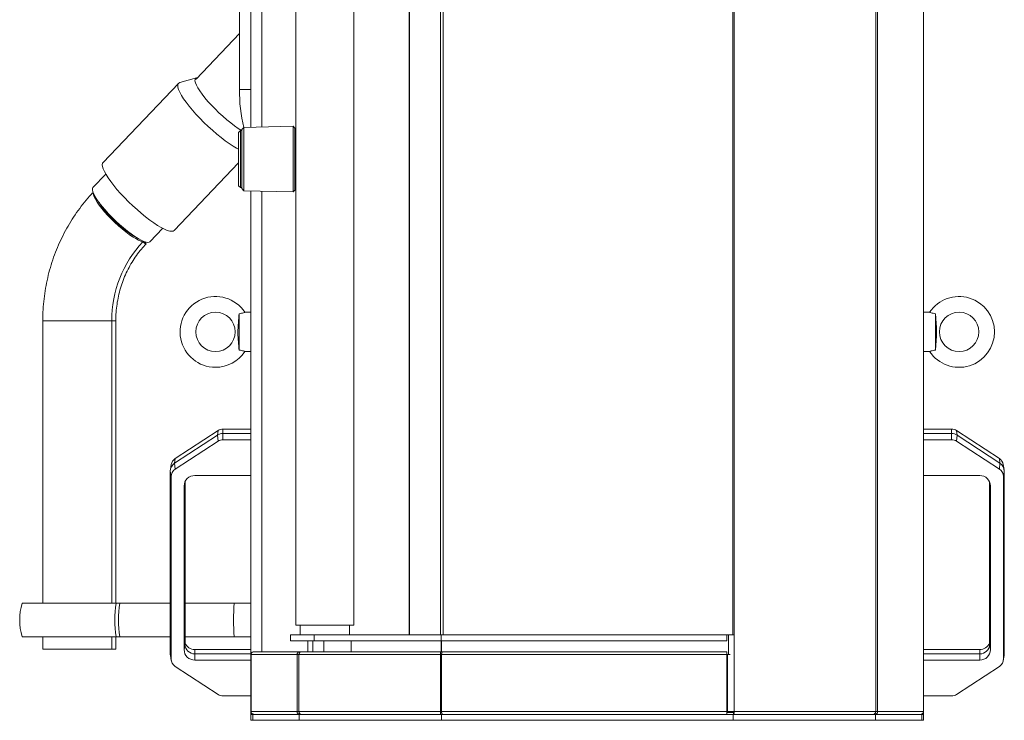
# Model space of a CAD drawing. Header units: millimetres. Extents: x 24 to 2406, y -1931 to 388.
# Tile 1 of 21: x 24 to 524, y -1931 to -1575. Entities that reach past the tile are written whole.
import ezdxf

# ---------------------------------------------------------------- set-up
doc = ezdxf.new("R2010")
doc.units = ezdxf.units.MM

msp = doc.modelspace()

# ---------------------------------------------------------------- linework, layer by layer
at = {"color": 7, "linetype": 'Continuous', "lineweight": 15}
for p, q in [((386.81, -1926.47), (386.81, -766.87)), ((458.74, -1926.47), (458.74, -766.87)), ((459.64, -1926.47), (459.64, -766.87)), ((483.05, -1926.47), (483.05, -766.87)), ((483.12, -1926.47), (483.12, -766.87)), ((141.12, -1629.49), (141.12, -1430.87)), ((221.52, -1887.47), (221.52, -1433.47)), ((221.78, -1887.47), (221.78, -1433.47)), ((237.45, -1887.47), (237.45, -1433.47)), ((238.78, -1887.47), (238.78, -1433.47)), ((386.13, -1887.47), (386.13, -1433.47)), ((163.97, -1438.47), (163.97, -1882.47)), ((193.47, -1882.47), (193.47, -1438.47)), ((135.32, -1610.17), (135.32, -1520.17)), ((135.32, -1581.71), (113.28, -1604.88)), ((113.53, -1604.32), (104.92, -1606.72)), ((104.28, -1607.09), (65.95, -1647.4)), ((135.82, -1631.11), (134.82, -1632.11)), ((136.52, -1631.11), (135.82, -1631.11)), ((135.82, -1631.11), (135.82, -1660.11)), ((137.54, -1629.58), (136.52, -1630.61)), ((136.52, -1645.61), (136.52, -1630.61)), ((162.54, -1628.93), (137.54, -1629.58)), ((137.54, -1629.58), (137.54, -1645.61)), ((163.52, -1629.9), (162.54, -1628.93)), ((162.54, -1662.29), (162.54, -1628.93)), ((163.52, -1629.9), (163.52, -1645.61)), ((134.82, -1659.11), (134.82, -1632.11)), ((136.52, -1660.61), (136.52, -1645.61)), ((137.54, -1645.61), (137.54, -1661.64)), ((163.52, -1645.61), (163.52, -1661.32)), ((102.18, -1681.85), (134.82, -1647.53)), ((67.31, -1653.22), (60.83, -1660.03)), ((134.82, -1659.11), (135.82, -1660.11)), ((135.82, -1660.11), (136.52, -1660.11)), ((136.52, -1660.61), (137.54, -1661.64)), ((137.54, -1661.64), (162.54, -1662.29)), ((141.12, -1897.47), (141.12, -1661.73)), ((162.54, -1662.29), (163.52, -1661.32)), ((89.81, -1687.6), (96.3, -1680.78)), ((135.12, -1724.19), (135.12, -1742.67)), ((141.12, -1723.43), (138.08, -1723.43)), ((486.15, -1723.43), (483.12, -1723.43)), ((489.12, -1742.67), (489.12, -1724.19)), ((35.33, -1727.74), (35.33, -1871.37)), ((70.42, -1871.37), (70.42, -1727.74)), ((72.44, -1871.37), (72.44, -1727.74)), ((138.08, -1743.43), (141.12, -1743.43)), ((483.12, -1743.43), (486.15, -1743.43)), ((102.34, -1800.18), (124.16, -1785.94)), ((102.59, -1797.85), (124.41, -1783.6)), ((124.41, -1783.6), (124.16, -1785.94)), ((124.41, -1789.01), (124.16, -1785.94)), ((126.93, -1782.86), (126.93, -1785.11)), ((126.93, -1782.86), (141.12, -1782.86)), ((126.93, -1788.26), (126.93, -1785.11)), ((126.93, -1785.11), (141.12, -1785.11)), ((497.3, -1782.86), (483.12, -1782.86)), ((497.3, -1785.11), (483.12, -1785.11)), ((497.3, -1782.86), (497.3, -1785.11)), ((497.3, -1788.26), (497.3, -1785.11)), ((499.83, -1783.6), (500.08, -1785.94)), ((521.64, -1797.85), (499.83, -1783.6)), ((499.83, -1789.01), (500.08, -1785.94)), ((521.89, -1800.18), (500.08, -1785.94)), ((102.59, -1803.25), (124.41, -1789.01)), ((126.93, -1788.26), (141.12, -1788.26)), ((497.3, -1788.26), (483.12, -1788.26)), ((521.64, -1803.25), (499.83, -1789.01)), ((100.63, -1800.82), (100.19, -1803.45)), ((102.59, -1797.85), (102.34, -1800.18)), ((102.59, -1803.25), (102.34, -1800.18)), ((521.64, -1797.85), (521.89, -1800.18)), ((521.64, -1803.25), (521.89, -1800.18)), ((524.05, -1803.45), (523.6, -1800.82)), ((100.57, -1806.95), (100.12, -1804.25)), ((100.12, -1897.05), (100.12, -1804.25)), ((141.12, -1806.45), (112.62, -1806.45)), ((483.12, -1806.45), (511.62, -1806.45)), ((523.66, -1806.95), (524.12, -1804.25)), ((524.12, -1897.05), (524.12, -1804.25)), ((100.57, -1899.76), (100.57, -1806.95)), ((107.16, -1811.78), (107.16, -1894.92)), ((107.62, -1809.65), (107.62, -1892.22)), ((516.62, -1809.65), (516.62, -1892.22)), ((517.07, -1811.78), (517.07, -1894.92)), ((523.66, -1899.76), (523.66, -1806.95)), ((72.67, -1871.37), (24.81, -1871.37)), ((74.56, -1871.37), (100.12, -1871.37)), ((107.62, -1871.37), (132.67, -1871.37)), ((141.12, -1871.37), (132.67, -1871.37)), ((193.47, -1882.47), (163.97, -1882.47)), ((166.22, -1882.47), (166.22, -1887.47)), ((191.22, -1887.47), (191.22, -1882.47)), ((24.81, -1888.37), (72.67, -1888.37)), ((35.33, -1888.37), (35.33, -1894.74)), ((70.42, -1894.74), (70.42, -1888.37)), ((72.44, -1894.74), (72.44, -1888.37)), ((100.12, -1888.37), (74.56, -1888.37)), ((132.67, -1888.37), (107.62, -1888.37)), ((132.67, -1888.37), (141.12, -1888.37)), ((161.22, -1887.47), (161.22, -1890.47)), ((173.31, -1887.47), (161.22, -1887.47)), ((173.31, -1890.47), (161.22, -1890.47)), ((172.62, -1896.07), (172.62, -1890.47)), ((173.31, -1887.47), (173.31, -1890.47)), ((237.77, -1887.47), (173.31, -1887.47)), ((237.77, -1890.47), (173.31, -1890.47)), ((192.12, -1896.07), (192.12, -1890.47)), ((237.77, -1887.47), (237.77, -1890.47)), ((382.99, -1887.47), (237.77, -1887.47)), ((382.99, -1890.47), (237.77, -1890.47)), ((238.78, -1887.47), (386.13, -1887.47)), ((382.99, -1887.47), (382.99, -1890.47)), ((383.93, -1887.47), (383.93, -1897.47)), ((386.81, -1887.47), (386.13, -1887.47)), ((70.42, -1894.74), (35.33, -1894.74)), ((72.44, -1894.74), (70.42, -1894.74)), ((107.16, -1894.92), (107.62, -1892.22)), ((112.62, -1894.85), (112.62, -1897.11)), ((112.62, -1894.85), (141.12, -1894.85)), ((142.67, -1896.07), (142.52, -1896.07)), ((165.76, -1896.07), (142.67, -1896.07)), ((165.76, -1896.07), (165.76, -1896.75)), ((166.46, -1896.07), (165.76, -1896.07)), ((237.51, -1896.07), (166.46, -1896.07)), ((237.51, -1896.07), (237.51, -1896.54)), ((238.5, -1896.07), (237.51, -1896.07)), ((383.01, -1896.07), (238.5, -1896.07)), ((383.01, -1896.07), (383.01, -1897.47)), ((511.62, -1894.85), (483.12, -1894.85)), ((511.62, -1894.85), (511.62, -1897.11)), ((517.07, -1894.92), (516.62, -1892.22)), ((100.57, -1899.76), (100.12, -1897.05)), ((100.19, -1897.86), (100.63, -1900.49)), ((112.62, -1900.26), (112.62, -1897.11)), ((112.62, -1897.11), (141.12, -1897.11)), ((112.62, -1900.26), (141.12, -1900.26)), ((141.12, -1897.47), (141.12, -1926.47)), ((141.19, -1897.47), (141.12, -1897.47)), ((164.6, -1897.47), (141.19, -1897.47)), ((141.19, -1897.47), (141.19, -1926.47)), ((164.6, -1897.47), (164.6, -1926.47)), ((165.5, -1897.47), (164.6, -1897.47)), ((237.56, -1897.47), (165.5, -1897.47)), ((165.5, -1897.47), (165.5, -1926.47)), ((237.56, -1897.47), (237.56, -1926.47)), ((237.99, -1897.47), (237.56, -1897.47)), ((238.08, -1897.07), (237.63, -1897.07)), ((383.01, -1897.47), (237.99, -1897.47)), ((237.99, -1897.47), (237.99, -1926.47)), ((383.01, -1897.47), (383.01, -1926.47)), ((383.44, -1897.47), (383.01, -1897.47)), ((383.44, -1897.47), (383.44, -1926.47)), ((384.75, -1897.47), (383.44, -1897.47)), ((511.62, -1897.11), (483.12, -1897.11)), ((511.62, -1900.26), (483.12, -1900.26)), ((511.62, -1900.26), (511.62, -1897.11)), ((523.6, -1900.49), (524.05, -1897.86)), ((523.66, -1899.76), (524.12, -1897.05)), ((124.41, -1917.7), (102.59, -1903.45)), ((499.83, -1917.7), (521.64, -1903.45)), ((141.12, -1918.45), (126.93, -1918.45)), ((483.12, -1918.45), (497.3, -1918.45)), ((141.19, -1926.47), (141.12, -1926.47)), ((141.12, -1927.87), (141.12, -1926.47)), ((164.6, -1926.47), (141.19, -1926.47)), ((165.5, -1926.47), (164.6, -1926.47)), ((237.56, -1926.47), (165.5, -1926.47)), ((237.99, -1926.47), (237.56, -1926.47)), ((237.63, -1926.87), (238.08, -1926.87)), ((383.01, -1926.47), (237.99, -1926.47)), ((383.44, -1926.47), (383.01, -1926.47)), ((383.01, -1926.47), (383.01, -1927.87)), ((386.38, -1926.87), (383.01, -1926.87)), ((384.75, -1926.47), (383.44, -1926.47)), ((386.81, -1926.47), (384.75, -1926.47)), ((386.15, -1926.87), (386.25, -1926.47)), ((386.38, -1926.87), (386.38, -1927.87)), ((386.81, -1926.47), (458.74, -1926.47)), ((458.74, -1926.47), (459.64, -1926.47)), ((459.64, -1926.47), (483.05, -1926.47)), ((483.05, -1926.47), (483.12, -1926.47)), ((483.12, -1926.47), (483.12, -1927.87)), ((141.12, -1930.87), (141.12, -1927.87)), ((141.12, -1927.87), (141.94, -1927.87)), ((141.12, -1930.87), (142.12, -1930.87)), ((142.12, -1927.87), (141.94, -1927.87)), ((142.12, -1927.87), (142.12, -1930.87)), ((165.61, -1927.87), (142.12, -1927.87)), ((165.61, -1930.87), (142.12, -1930.87)), ((165.61, -1927.87), (165.61, -1930.87)), ((237.93, -1927.87), (165.61, -1927.87)), ((237.93, -1930.87), (165.61, -1930.87)), ((165.76, -1927.87), (165.76, -1927.19)), ((237.51, -1927.87), (237.51, -1927.47)), ((237.93, -1927.87), (237.93, -1930.87)), ((386.31, -1927.87), (237.93, -1927.87)), ((386.31, -1930.87), (237.93, -1930.87)), ((386.31, -1927.87), (386.31, -1930.87)), ((458.62, -1927.87), (386.31, -1927.87)), ((458.62, -1930.87), (386.31, -1930.87)), ((458.48, -1927.87), (458.48, -1927.19)), ((458.62, -1927.87), (458.62, -1930.87)), ((482.12, -1927.87), (458.62, -1927.87)), ((482.12, -1930.87), (458.62, -1930.87)), ((482.12, -1927.87), (482.12, -1930.87)), ((482.29, -1927.87), (482.12, -1927.87)), ((482.12, -1930.87), (483.12, -1930.87)), ((482.29, -1927.87), (483.12, -1927.87)), ((483.12, -1930.87), (483.12, -1927.87))]:
    msp.add_line(p, q, dxfattribs=at)
at = {"color": 8, "linetype": 'Continuous', "lineweight": 15}
for p, q in [((146.72, -1629.34), (146.72, -1430.87)), ((135.32, -1610.17), (141.12, -1610.17)), ((146.72, -1896.07), (146.72, -1661.88)), ((70.42, -1727.74), (35.33, -1727.74)), ((72.44, -1727.74), (70.42, -1727.74)), ((107.16, -1811.78), (107.45, -1810.08)), ((517.07, -1811.78), (516.79, -1810.08)), ((170.02, -1896.07), (170.02, -1890.47)), ((178.22, -1896.07), (178.22, -1890.47)), ((237.87, -1896.07), (237.87, -1890.47)), ((237.99, -1896.07), (237.99, -1890.47)), ((237.87, -1897.47), (237.87, -1897.07)), ((237.99, -1897.47), (237.99, -1897.07))]:
    msp.add_line(p, q, dxfattribs=at)
at = {"color": 7, "linetype": 'Continuous', "lineweight": 15, "flags": 128}
for points in [[(113.87, -1604.26), (113.68, -1604.28), (113.09, -1604.54), (112.76, -1605.05), (112.7, -1605.8), (112.91, -1606.78), (113.39, -1607.97), (114.12, -1609.36), (115.09, -1610.91), (116.29, -1612.6), (117.7, -1614.39), (119.29, -1616.27), (121.02, -1618.18), (122.88, -1620.1), (124.83, -1622), (126.82, -1623.84), (128.84, -1625.59), (130.84, -1627.21), (132.78, -1628.68), (134.63, -1629.97), (136.36, -1631.06), (136.52, -1631.16)], [(134.82, -1640.57), (133.83, -1640.05), (132.02, -1638.98), (130.09, -1637.71), (128.04, -1636.25), (125.92, -1634.62), (123.75, -1632.85), (121.56, -1630.96), (119.38, -1628.98), (117.24, -1626.93), (115.17, -1624.84), (113.21, -1622.75), (111.37, -1620.68), (109.69, -1618.66), (108.19, -1616.72), (106.89, -1614.88), (105.8, -1613.18), (104.95, -1611.64), (104.34, -1610.27), (103.99, -1609.1), (103.9, -1608.14), (104.06, -1607.41), (104.48, -1606.92), (104.92, -1606.72)], [(65.95, -1647.4), (65.73, -1647.72), (65.56, -1648.45), (65.66, -1649.4), (66.01, -1650.57), (66.62, -1651.94), (67.47, -1653.49), (68.56, -1655.19), (69.86, -1657.02), (71.36, -1658.96), (73.04, -1660.98), (74.88, -1663.05), (76.84, -1665.15), (78.9, -1667.23), (81.04, -1669.28), (83.22, -1671.27), (85.41, -1673.16), (87.59, -1674.93), (89.71, -1676.56), (91.76, -1678.02), (93.69, -1679.29), (95.49, -1680.35), (97.13, -1681.2), (98.59, -1681.81), (99.84, -1682.18), (100.88, -1682.3)], [(60.83, -1660.03), (60.59, -1660.46), (60.53, -1661.19), (60.73, -1662.16), (61.2, -1663.33), (61.92, -1664.69), (62.87, -1666.21), (64.05, -1667.86), (65.43, -1669.63), (66.99, -1671.46), (68.69, -1673.34), (70.52, -1675.23), (72.43, -1677.09), (74.39, -1678.9), (76.36, -1680.61), (78.32, -1682.21), (80.23, -1683.65), (82.05, -1684.92), (83.74, -1685.98), (85.29, -1686.84), (86.66, -1687.46), (87.83, -1687.83), (88.77, -1687.96)], [(86.24, -1687.57), (85.21, -1687.3), (83.97, -1686.78), (82.55, -1686.03), (80.97, -1685.07), (79.27, -1683.9), (77.47, -1682.56), (75.61, -1681.06), (73.74, -1679.44), (71.88, -1677.74), (70.06, -1675.97), (68.34, -1674.18), (66.73, -1672.39), (65.27, -1670.66), (63.99, -1669), (62.91, -1667.45), (62.05, -1666.04), (61.44, -1664.8), (61.08, -1663.75), (60.97, -1662.91), (60.98, -1662.82)], [(100.88, -1682.3), (101.67, -1682.18), (102.18, -1681.85)], [(87.27, -1687.68), (87.54, -1687.99), (87.78, -1688.34), (87.86, -1688.59), (87.76, -1688.67), (87.49, -1688.59), (87.11, -1688.34), (86.67, -1687.99), (86.24, -1687.57)], [(88.77, -1687.96), (89.47, -1687.83), (89.81, -1687.6)], [(100.19, -1897.86), (100.16, -1897.65), (100.12, -1897.05)], [(524.05, -1897.86), (524.08, -1897.65), (524.12, -1897.05)], [(386.38, -1927.87), (386.46, -1927.85), (386.54, -1927.77), (386.62, -1927.64), (386.68, -1927.46), (386.74, -1927.25), (386.78, -1927.01), (386.8, -1926.75), (386.81, -1926.47)], [(386.38, -1926.87), (386.4, -1926.86), (386.42, -1926.84), (386.44, -1926.8), (386.46, -1926.76), (386.48, -1926.69), (386.49, -1926.63), (386.5, -1926.55), (386.5, -1926.47)]]:
    msp.add_lwpolyline(points, dxfattribs=at)
at = {"color": 7, "linetype": 'Continuous', "lineweight": 15}
for centre in [(123.12, -1733.43), (501.12, -1733.43)]:
    msp.add_circle(centre, 10, dxfattribs=at)
for centre, radius, start, end in [((214.54, -1611.01), 79.23, 179.3921, 193.5707), ((111.96, -1635.29), 57.94, 214.0034, 238.8707), ((115.35, -1631.73), 62.61, 218.948, 233.9258), ((128.71, -1727.5), 58.29, 136.7626, 180.2344), ((123.12, -1733.43), 18, 33.7601, 270), ((501.12, -1733.43), 18, 213.7428, 146.2436), ((123.12, -1733.43), 18, 270, 326.2489), ((126.93, -1790.19), 5.08, 89.9551, 123.0699), ((126.93, -1787.47), 4.62, 89.9504, 123.0734), ((497.31, -1787.47), 4.62, 56.9266, 90.0496), ((497.31, -1790.19), 5.08, 56.9301, 90.0449), ((126.93, -1792.88), 4.62, 89.9546, 123.0742), ((497.31, -1792.88), 4.62, 56.9258, 90.0454), ((104.98, -1804.27), 4.86, 122.8717, 179.7925), ((105.01, -1801.58), 4.44, 122.9591, 170.1464), ((519.22, -1801.58), 4.44, 9.8536, 57.0409), ((519.25, -1804.27), 4.86, 0.2075, 57.1283), ((104.99, -1806.97), 4.42, 122.87, 179.7927), ((112.56, -1811.84), 5.4, 89.3753, 179.3596), ((511.68, -1811.84), 5.4, 0.6404, 90.6247), ((519.24, -1806.97), 4.42, 0.2073, 57.13), ((53.58, -1879.87), 30, 163.5408, 196.4592), ((122.63, -1879.87), 50.68, 170.3455, 189.6545), ((121.39, -1879.87), 47.6, 169.7137, 190.2863), ((227.27, -1879.87), 94.98, 174.8658, 185.1342), ((112.59, -1889.4), 5.46, 204.3842, 270.3145), ((511.65, -1889.4), 5.46, 269.6855, 335.6158), ((112.56, -1894.86), 5.4, 180.6404, 270.6247), ((112.56, -1892.17), 4.95, 180.6388, 270.6278), ((511.67, -1892.17), 4.95, 269.3722, 359.3612), ((511.68, -1894.86), 5.4, 269.3753, 359.3596), ((104.99, -1899.74), 4.42, 180.2073, 237.13), ((519.24, -1899.74), 4.42, 302.87, 359.7927), ((126.93, -1913.83), 4.62, 236.9339, 270.0422), ((497.31, -1913.83), 4.62, 269.9578, 303.0661)]:
    msp.add_arc(centre, radius, start, end, dxfattribs=at)
for points, knots in [([(60.92, -1662.49), (60.32, -1663.13), (58.51, -1665.08), (55.67, -1668.49), (52.47, -1672.79), (49.52, -1677.28), (46.82, -1681.93), (44.39, -1686.75), (42.23, -1691.71), (40.36, -1696.78), (38.77, -1701.97), (37.47, -1707.25), (36.47, -1712.59), (35.78, -1717.99), (35.39, -1723.05), (35.35, -1726.3), (35.33, -1727.74)], [0, 0, 0, 0, 0.036985, 0.112036, 0.187121, 0.262255, 0.337435, 0.412661, 0.487927, 0.563232, 0.638571, 0.71394, 0.789337, 0.864755, 0.940192, 1, 1, 1, 1]), ([(72.44, -1727.74), (72.45, -1727.01), (72.47, -1724.9), (72.74, -1721.4), (73.34, -1717.27), (74.24, -1713.2), (75.43, -1709.21), (76.9, -1705.33), (78.64, -1701.58), (80.65, -1697.97), (82.91, -1694.54), (85.3, -1691.41), (87.03, -1689.53), (87.84, -1688.64)], [0, 0, 0, 0, 0.049975, 0.14609, 0.24222, 0.338351, 0.434486, 0.530621, 0.626764, 0.722916, 0.819075, 0.915243, 1, 1, 1, 1]), ([(135.12, -1742.67), (135.04, -1741.61), (134.85, -1739.05), (134.55, -1735.84), (134.5, -1732.79), (134.64, -1730.24), (134.88, -1727.41), (135.04, -1725.27), (135.12, -1724.19)], [0, 0, 0, 0, 0.16998, 0.411201, 0.533666, 0.656739, 0.826314, 1, 1, 1, 1]), ([(135.12, -1724.19), (135.54, -1724.13), (136.4, -1724.01), (137.36, -1723.72), (137.97, -1723.48), (138.05, -1723.45), (138.08, -1723.43)], [0, 0, 0, 0, 0.256031, 0.51284, 0.756025, 1, 1, 1, 1]), ([(486.15, -1723.43), (486.19, -1723.45), (486.27, -1723.48), (486.89, -1723.72), (487.85, -1724.01), (488.69, -1724.13), (489.12, -1724.19)], [0, 0, 0, 0, 0.248608, 0.497308, 0.743181, 1, 1, 1, 1]), ([(489.12, -1724.19), (489.2, -1725.25), (489.39, -1727.81), (489.69, -1731.02), (489.74, -1734.07), (489.6, -1736.62), (489.36, -1739.45), (489.2, -1741.58), (489.12, -1742.67)], [0, 0, 0, 0, 0.16998, 0.411201, 0.533666, 0.656739, 0.826314, 1, 1, 1, 1]), ([(138.08, -1743.43), (138.05, -1743.41), (137.97, -1743.38), (137.34, -1743.13), (136.38, -1742.85), (135.55, -1742.73), (135.12, -1742.67)], [0, 0, 0, 0, 0.248608, 0.497308, 0.743181, 1, 1, 1, 1]), ([(489.12, -1742.67), (488.69, -1742.73), (487.84, -1742.85), (486.88, -1743.14), (486.26, -1743.38), (486.19, -1743.41), (486.15, -1743.43)], [0, 0, 0, 0, 0.2560308, 0.5128398, 0.7560246, 1, 1, 1, 1]), ([(72.67, -1871.37), (72.88, -1871.37), (73.26, -1871.37), (73.94, -1871.37), (74.36, -1871.37), (74.56, -1871.37)], [0, 0, 0, 0, 0.382937, 0.696665, 1, 1, 1, 1]), ([(74.56, -1888.37), (74.51, -1888.37), (74.27, -1888.37), (73.83, -1888.37), (73.24, -1888.37), (72.86, -1888.37), (72.68, -1888.37), (72.67, -1888.37)], [0, 0, 0, 0, 0.076338, 0.359379, 0.649001, 0.971349, 1, 1, 1, 1]), ([(142.52, -1896.07), (142.33, -1896.09), (141.97, -1896.14), (141.5, -1896.46), (141.18, -1896.92), (141.14, -1897.29), (141.12, -1897.47)], [0, 0, 0, 0, 0.250001, 0.500012, 0.750011, 1, 1, 1, 1]), ([(141.19, -1897.47), (141.22, -1897.29), (141.29, -1896.92), (141.63, -1896.46), (142.11, -1896.14), (142.49, -1896.09), (142.67, -1896.07)], [0, 0, 0, 0, 0.249989, 0.499989, 0.749997, 1, 1, 1, 1]), ([(165.76, -1896.07), (165.6, -1896.09), (165.28, -1896.14), (164.88, -1896.46), (164.62, -1896.92), (164.61, -1897.29), (164.6, -1897.47)], [0, 0, 0, 0, 0.250004, 0.500015, 0.750012, 1, 1, 1, 1]), ([(165.5, -1897.47), (165.55, -1897.29), (165.65, -1896.92), (165.89, -1896.46), (166.16, -1896.14), (166.36, -1896.09), (166.46, -1896.07)], [0, 0, 0, 0, 0.249989, 0.499988, 0.749995, 1, 1, 1, 1]), ([(237.51, -1896.07), (237.49, -1896.09), (237.46, -1896.14), (237.44, -1896.46), (237.46, -1896.92), (237.52, -1897.29), (237.56, -1897.47)], [0, 0, 0, 0, 0.2500031, 0.5000104, 0.7500099, 1, 1, 1, 1]), ([(237.75, -1897.32), (237.72, -1897.26), (237.64, -1897.13), (237.57, -1896.9), (237.52, -1896.68), (237.51, -1896.59), (237.51, -1896.54)], [0, 0, 0, 0, 0.207543, 0.441556, 0.705015, 1, 1, 1, 1]), ([(237.99, -1897.47), (238.03, -1897.29), (238.12, -1896.92), (238.24, -1896.46), (238.37, -1896.14), (238.45, -1896.09), (238.5, -1896.07)], [0, 0, 0, 0, 0.249988, 0.499987, 0.749992, 1, 1, 1, 1]), ([(165.59, -1897.17), (165.59, -1897.18), (165.55, -1897.21), (165.53, -1897.31), (165.54, -1897.4), (165.55, -1897.45)], [0, 0, 0, 0, 0.100955, 0.592326, 1, 1, 1, 1]), ([(237.75, -1897.31), (237.75, -1897.31), (237.78, -1897.36), (237.83, -1897.42), (237.87, -1897.47)], [0, 0, 0, 0, 0.056525, 1, 1, 1, 1]), ([(141.12, -1926.47), (141.14, -1926.66), (141.18, -1927.02), (141.5, -1927.49), (141.97, -1927.81), (142.33, -1927.85), (142.52, -1927.87)], [0, 0, 0, 0, 0.249989, 0.499988, 0.749999, 1, 1, 1, 1]), ([(142.67, -1927.87), (142.49, -1927.85), (142.11, -1927.81), (141.63, -1927.49), (141.29, -1927.02), (141.22, -1926.66), (141.19, -1926.47)], [0, 0, 0, 0, 0.250003, 0.500011, 0.750011, 1, 1, 1, 1]), ([(164.6, -1926.47), (164.61, -1926.66), (164.62, -1927.02), (164.88, -1927.49), (165.28, -1927.81), (165.6, -1927.85), (165.76, -1927.87)], [0, 0, 0, 0, 0.249988, 0.499985, 0.749996, 1, 1, 1, 1]), ([(166.46, -1927.87), (166.36, -1927.85), (166.16, -1927.81), (165.89, -1927.49), (165.65, -1927.02), (165.55, -1926.66), (165.5, -1926.47)], [0, 0, 0, 0, 0.250005, 0.500012, 0.750011, 1, 1, 1, 1]), ([(165.55, -1926.5), (165.54, -1926.54), (165.53, -1926.64), (165.55, -1926.73), (165.59, -1926.77), (165.59, -1926.77)], [0, 0, 0, 0, 0.407674, 0.899045, 1, 1, 1, 1]), ([(237.56, -1926.47), (237.52, -1926.66), (237.46, -1927.02), (237.44, -1927.49), (237.46, -1927.81), (237.49, -1927.85), (237.51, -1927.87)], [0, 0, 0, 0, 0.2499901, 0.4999896, 0.7499969, 1, 1, 1, 1]), ([(237.51, -1927.47), (237.51, -1927.45), (237.51, -1927.42), (237.52, -1927.33), (237.53, -1927.23), (237.55, -1927.13), (237.58, -1927.02), (237.61, -1926.91), (237.67, -1926.77), (237.72, -1926.68), (237.75, -1926.63)], [0, 0, 0, 0, 0.182227, 0.32402, 0.43215, 0.531078, 0.626059, 0.715623, 0.8229, 1, 1, 1, 1]), ([(237.87, -1926.47), (237.83, -1926.53), (237.78, -1926.59), (237.75, -1926.63), (237.75, -1926.63)], [0, 0, 0, 0, 0.945168, 1, 1, 1, 1]), ([(238.5, -1927.87), (238.45, -1927.85), (238.37, -1927.81), (238.24, -1927.49), (238.12, -1927.02), (238.03, -1926.66), (237.99, -1926.47)], [0, 0, 0, 0, 0.250008, 0.500013, 0.750012, 1, 1, 1, 1]), ([(385.74, -1926.87), (385.78, -1926.87), (385.87, -1926.85), (385.99, -1926.76), (386.12, -1926.63), (386.2, -1926.52), (386.25, -1926.47)], [0, 0, 0, 0, 0.250008, 0.500045, 0.750001, 1, 1, 1, 1]), ([(386.37, -1926.47), (386.41, -1926.53), (386.45, -1926.59), (386.48, -1926.63), (386.49, -1926.63)], [0, 0, 0, 0, 0.943475, 1, 1, 1, 1]), ([(458.74, -1926.47), (458.69, -1926.66), (458.58, -1927.02), (458.35, -1927.49), (458.07, -1927.81), (457.87, -1927.85), (457.77, -1927.87)], [0, 0, 0, 0, 0.249989, 0.499988, 0.749995, 1, 1, 1, 1]), ([(458.48, -1927.87), (458.64, -1927.85), (458.96, -1927.81), (459.36, -1927.49), (459.62, -1927.02), (459.63, -1926.66), (459.64, -1926.47)], [0, 0, 0, 0, 0.250004, 0.500015, 0.750012, 1, 1, 1, 1]), ([(458.64, -1926.77), (458.65, -1926.77), (458.68, -1926.73), (458.71, -1926.64), (458.69, -1926.54), (458.69, -1926.5)], [0, 0, 0, 0, 0.100955, 0.592326, 1, 1, 1, 1]), ([(483.05, -1926.47), (483.02, -1926.66), (482.95, -1927.02), (482.6, -1927.49), (482.12, -1927.81), (481.75, -1927.85), (481.56, -1927.87)], [0, 0, 0, 0, 0.249989, 0.499989, 0.749997, 1, 1, 1, 1]), ([(481.72, -1927.87), (481.9, -1927.85), (482.27, -1927.81), (482.73, -1927.49), (483.05, -1927.02), (483.1, -1926.66), (483.12, -1926.47)], [0, 0, 0, 0, 0.250001, 0.500012, 0.750011, 1, 1, 1, 1])]:
    msp.add_open_spline(points, degree=3, knots=knots, dxfattribs=at)

doc.saveas('drawing.dxf')
